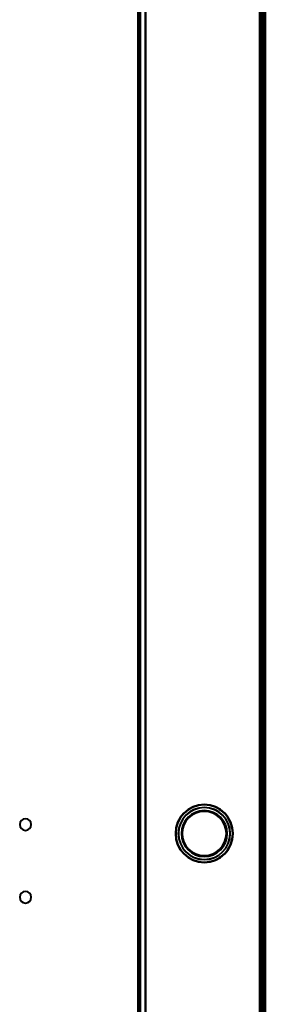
# Model space of a CAD drawing. Header units: millimetres. Extents: x -1115 to 1388, y -280 to 1010.
# Tile 72 of 76: x 294 to 362, y 469 to 740. Entities that reach past the tile are written whole.
import ezdxf

# ---------------------------------------------------------------- set-up
doc = ezdxf.new("R2010")
doc.units = ezdxf.units.MM
doc.layers.add('G-IMPT', color=8, linetype='Continuous', lineweight=40)

# ---------------------------------------------------------------- blocks, each defined once
blk = doc.blocks.new('NEXA 700 CALQUES_dwg-751640-Droite')
at = {"layer": 'G-IMPT'}
for p, q in [((327, 902.27), (327, 129.47)), ((361.5, 129.47), (361.5, 902.27)), ((362, 128.97), (362, 902.77)), ((362, 128.97), (362, 902.77)), ((327.5, 720.97), (327, 720.97)), ((327, 720.97), (327, 719.37)), ((327, 720.97), (327, 717.77)), ((327, 719.37), (327, 720.97)), ((327.5, 720.97), (327.5, 717.77)), ((327.5, 720.97), (327.5, 717.77)), ((327.5, 717.77), (327.5, 720.97)), ((327.5, 717.77), (327.5, 720.97)), ((327, 719.37), (327, 717.77)), ((327, 717.77), (327, 719.37)), ((327, 717.77), (327.5, 717.77)), ((327.5, 697), (327, 697)), ((327, 697), (327, 695.4)), ((327, 697), (327, 693.8)), ((327, 695.4), (327, 697)), ((327.5, 697), (327.5, 693.8)), ((327.5, 697), (327.5, 693.8)), ((327.5, 693.8), (327.5, 697)), ((327.5, 693.8), (327.5, 697)), ((327, 695.4), (327, 693.8)), ((327, 693.8), (327, 695.4)), ((327, 693.8), (327.5, 693.8)), ((327.5, 517.97), (327, 517.97)), ((327, 517.97), (327, 516.37)), ((327, 517.97), (327, 514.77)), ((327, 516.37), (327, 517.97)), ((327.5, 517.97), (327.5, 514.77)), ((327.5, 517.97), (327.5, 514.77)), ((327.5, 514.77), (327.5, 517.97)), ((327.5, 514.77), (327.5, 517.97)), ((327, 516.37), (327, 514.77)), ((327, 514.77), (327, 516.37)), ((327, 514.77), (327.5, 514.77)), ((327.5, 499.95), (327, 499.95)), ((327, 499.95), (327, 498.35)), ((327, 499.95), (327, 496.75)), ((327, 498.35), (327, 499.95)), ((327, 498.35), (327, 496.75)), ((327, 496.75), (327, 498.35)), ((327.5, 499.95), (327.5, 496.75)), ((327.5, 499.95), (327.5, 496.75)), ((327.5, 496.75), (327.5, 499.95)), ((327.5, 496.75), (327.5, 499.95)), ((327, 496.75), (327.5, 496.75))]:
    blk.add_line(p, q, dxfattribs=at)
at = {"layer": 'G-IMPT', "flags": 128}
for points in [[(327, 902.27), (327, 717.05), (327, 531.82), (327, 346.6), (327, 161.37)], [(327, 161.37), (327, 346.6), (327, 531.82), (327, 717.05), (327, 902.27)], [(327, 161.37), (327, 346.6), (327, 531.82), (327, 717.05), (327, 902.27)], [(327, 902.27), (327, 717.05), (327, 531.82), (327, 346.6), (327, 161.37)], [(327.6, 902.27), (327.6, 709.07), (327.6, 515.87), (327.6, 322.67), (327.6, 129.47)], [(327.6, 129.47), (327.6, 322.67), (327.6, 515.87), (327.6, 709.07), (327.6, 902.27)], [(327.6, 129.47), (327.6, 322.67), (327.6, 515.87), (327.6, 709.07), (327.6, 902.27)], [(327.6, 902.27), (327.6, 709.07), (327.6, 515.87), (327.6, 322.67), (327.6, 129.47)], [(329, 129.47), (329, 322.67), (329, 515.87), (329, 709.07), (329, 902.27)], [(329, 902.27), (329, 709.07), (329, 515.87), (329, 322.67), (329, 129.47)], [(329, 902.27), (329, 709.07), (329, 515.87), (329, 322.67), (329, 129.47)], [(329, 129.47), (329, 322.67), (329, 515.87), (329, 709.07), (329, 902.27)], [(329, 902.27), (329, 709.07), (329, 515.87), (329, 322.67), (329, 129.47)], [(329, 129.47), (329, 322.67), (329, 515.87), (329, 709.07), (329, 902.27)], [(329, 129.47), (329, 322.67), (329, 515.87), (329, 709.07), (329, 902.27)], [(329, 902.27), (329, 709.07), (329, 515.87), (329, 322.67), (329, 129.47)], [(360.5, 902.27), (360.5, 709.07), (360.5, 515.87), (360.5, 322.67), (360.5, 129.47)], [(360.5, 129.47), (360.5, 322.67), (360.5, 515.87), (360.5, 709.07), (360.5, 902.27)], [(360.5, 902.27), (360.5, 709.07), (360.5, 515.87), (360.5, 322.67), (360.5, 129.47)], [(360.5, 129.47), (360.5, 322.67), (360.5, 515.87), (360.5, 709.07), (360.5, 902.27)], [(360.5, 129.47), (360.5, 322.67), (360.5, 515.87), (360.5, 709.07), (360.5, 902.27)], [(360.5, 902.27), (360.5, 709.07), (360.5, 515.87), (360.5, 322.67), (360.5, 129.47)], [(360.5, 902.27), (360.5, 709.07), (360.5, 515.87), (360.5, 322.67), (360.5, 129.47)], [(360.5, 129.47), (360.5, 322.67), (360.5, 515.87), (360.5, 709.07), (360.5, 902.27)], [(360.9, 902.27), (360.9, 709.07), (360.9, 515.87), (360.9, 322.67), (360.9, 129.47)], [(360.9, 902.27), (360.9, 709.07), (360.9, 515.87), (360.9, 322.67), (360.9, 129.47)], [(360.9, 129.47), (360.9, 322.67), (360.9, 515.87), (360.9, 709.07), (360.9, 902.27)], [(360.9, 129.47), (360.9, 322.67), (360.9, 515.87), (360.9, 709.07), (360.9, 902.27)], [(360.9, 902.27), (360.9, 709.07), (360.9, 515.87), (360.9, 322.67), (360.9, 129.47)], [(360.9, 129.47), (360.9, 322.67), (360.9, 515.87), (360.9, 709.07), (360.9, 902.27)], [(361, 129.47), (361, 322.67), (361, 515.87), (361, 709.07), (361, 902.27)], [(361, 902.27), (361, 709.07), (361, 515.87), (361, 322.67), (361, 129.47)], [(361, 129.47), (361, 322.67), (361, 515.87), (361, 709.07), (361, 902.27)], [(361, 902.27), (361, 709.07), (361, 515.87), (361, 322.67), (361, 129.47)], [(361, 129.47), (361, 322.67), (361, 515.87), (361, 709.07), (361, 902.27)], [(361, 902.27), (361, 709.07), (361, 515.87), (361, 322.67), (361, 129.47)], [(361.4, 902.77), (361.4, 709.32), (361.4, 515.87), (361.4, 322.42), (361.4, 128.97)], [(361.4, 128.97), (361.4, 322.42), (361.4, 515.87), (361.4, 709.32), (361.4, 902.77)], [(361.4, 902.77), (361.4, 709.32), (361.4, 515.87), (361.4, 322.42), (361.4, 128.97)], [(361.4, 128.97), (361.4, 322.42), (361.4, 515.87), (361.4, 709.32), (361.4, 902.77)], [(361.4, 902.77), (361.4, 709.32), (361.4, 515.87), (361.4, 322.42), (361.4, 128.97)], [(361.4, 128.97), (361.4, 322.42), (361.4, 515.87), (361.4, 709.32), (361.4, 902.77)], [(361.4, 128.97), (361.4, 322.42), (361.4, 515.87), (361.4, 709.32), (361.4, 902.77)], [(361.4, 128.97), (361.4, 322.42), (361.4, 515.87), (361.4, 709.32), (361.4, 902.77)], [(361.4, 902.77), (361.4, 709.32), (361.4, 515.87), (361.4, 322.42), (361.4, 128.97)], [(361.4, 128.97), (361.4, 322.42), (361.4, 515.87), (361.4, 709.32), (361.4, 902.77)], [(361.4, 902.77), (361.4, 709.32), (361.4, 515.87), (361.4, 322.42), (361.4, 128.97)], [(361.4, 902.77), (361.4, 709.32), (361.4, 515.87), (361.4, 322.42), (361.4, 128.97)], [(361.5, 902.77), (361.5, 709.32), (361.5, 515.87), (361.5, 322.42), (361.5, 128.97)], [(361.5, 128.97), (361.5, 322.42), (361.5, 515.87), (361.5, 709.32), (361.5, 902.77)], [(361.5, 902.77), (361.5, 709.32), (361.5, 515.87), (361.5, 322.42), (361.5, 128.97)], [(361.5, 128.97), (361.5, 322.42), (361.5, 515.87), (361.5, 709.32), (361.5, 902.77)], [(361.5, 129.37), (361.5, 322.62), (361.5, 515.87), (361.5, 709.12), (361.5, 902.37)], [(361.5, 902.37), (361.5, 709.12), (361.5, 515.87), (361.5, 322.62), (361.5, 129.37)], [(361.5, 129.37), (361.5, 322.62), (361.5, 515.87), (361.5, 709.12), (361.5, 902.37)], [(361.5, 902.37), (361.5, 709.12), (361.5, 515.87), (361.5, 322.62), (361.5, 129.37)], [(361.5, 902.27), (361.5, 709.07), (361.5, 515.87), (361.5, 322.67), (361.5, 129.47)], [(361.5, 129.47), (361.5, 322.67), (361.5, 515.87), (361.5, 709.07), (361.5, 902.27)], [(361.5, 902.27), (361.5, 709.07), (361.5, 515.87), (361.5, 322.67), (361.5, 129.47)], [(361.5, 129.47), (361.5, 322.67), (361.5, 515.87), (361.5, 709.07), (361.5, 902.27)], [(361.5, 129.47), (361.5, 322.67), (361.5, 515.87), (361.5, 709.07), (361.5, 902.27)], [(361.5, 902.27), (361.5, 709.07), (361.5, 515.87), (361.5, 322.67), (361.5, 129.47)], [(361.5, 129.47), (361.5, 322.67), (361.5, 515.87), (361.5, 709.07), (361.5, 902.27)], [(361.5, 129.47), (361.5, 322.67), (361.5, 515.87), (361.5, 709.07), (361.5, 902.27)], [(361.5, 902.27), (361.5, 709.07), (361.5, 515.87), (361.5, 322.67), (361.5, 129.47)], [(361.5, 902.27), (361.5, 709.07), (361.5, 515.87), (361.5, 322.67), (361.5, 129.47)], [(361.5, 129.47), (361.5, 322.67), (361.5, 515.87), (361.5, 709.07), (361.5, 902.27)], [(361.5, 902.27), (361.5, 709.07), (361.5, 515.87), (361.5, 322.67), (361.5, 129.47)], [(362, 128.97), (362, 322.42), (362, 515.87), (362, 709.32), (362, 902.77)], [(362, 128.97), (362, 322.42), (362, 515.87), (362, 709.32), (362, 902.77)], [(362, 902.77), (362, 709.32), (362, 515.87), (362, 322.42), (362, 128.97)], [(362, 128.97), (362, 322.42), (362, 515.87), (362, 709.32), (362, 902.77)], [(362, 902.77), (362, 709.32), (362, 515.87), (362, 322.42), (362, 128.97)], [(362, 902.77), (362, 709.32), (362, 515.87), (362, 322.42), (362, 128.97)], [(362, 128.97), (362, 322.42), (362, 515.87), (362, 709.32), (362, 902.77)], [(362, 902.77), (362, 709.32), (362, 515.87), (362, 322.42), (362, 128.97)], [(362, 128.97), (362, 322.42), (362, 515.87), (362, 709.32), (362, 902.77)], [(362, 902.77), (362, 709.32), (362, 515.87), (362, 322.42), (362, 128.97)], [(362, 902.77), (362, 709.32), (362, 515.87), (362, 322.42), (362, 128.97)], [(362, 128.97), (362, 322.42), (362, 515.87), (362, 709.32), (362, 902.77)]]:
    blk.add_lwpolyline(points, dxfattribs=at)
at = {"layer": 'G-IMPT'}
for centre, radius, start, end in [((345.2, 515.87), 7.95, 90, 270), ((345.2, 515.87), 7.95, 90, 270), ((345.2, 515.87), 7.95, 90, 270), ((345.2, 515.87), 7.95, 90, 270), ((345.2, 515.87), 7.88, 0, 180), ((345.2, 515.87), 7.87, 360, 180), ((345.2, 515.87), 7.88, 90, 180), ((345.2, 515.87), 7.87, 90, 270), ((345.2, 515.87), 7.15, 90, 270), ((345.2, 515.87), 7.15, 90, 270), ((345.2, 515.87), 7.15, 90, 270), ((345.2, 515.87), 7.15, 0, 180), ((345.2, 515.87), 7.12, 90, 270), ((345.2, 515.87), 7.12, 90, 270), ((345.2, 515.87), 7.95, 270, 90), ((345.2, 515.87), 7.95, 270, 90), ((345.2, 515.87), 7.95, 270, 90), ((345.2, 515.87), 7.95, 270, 90), ((345.2, 515.87), 7.87, 0, 90), ((345.2, 515.87), 7.87, 270, 90), ((345.2, 515.87), 7.15, 270, 90), ((345.2, 515.87), 7.15, 270, 90), ((345.2, 515.87), 7.15, 270, 90), ((345.2, 515.87), 7.12, 270, 90), ((345.2, 515.87), 7.12, 270, 90), ((296, 518.35), 1.6, 0, 180), ((296, 518.35), 1.6, 0, 180), ((296, 518.35), 1.6, 0, 180), ((296, 518.35), 1.6, 0, 180), ((345.2, 515.87), 6.31, 90, 180), ((345.2, 515.87), 6.31, 90, 270), ((345.2, 515.87), 6.15, 90, 270), ((345.2, 515.87), 6.15, 90, 270), ((345.2, 515.87), 6.08, 90, 270), ((345.2, 515.87), 6.08, 90, 270), ((345.2, 515.87), 6.31, 360, 90), ((345.2, 515.87), 6.31, 270, 90), ((345.2, 515.87), 6.15, 270, 90), ((345.2, 515.87), 6.15, 270, 90), ((345.2, 515.87), 6.08, 270, 90), ((345.2, 515.87), 6.08, 270, 90), ((296, 518.35), 1.6, 180, 0), ((296, 518.35), 1.6, 180, 0), ((296, 518.35), 1.6, 180, 0), ((296, 518.35), 1.6, 180, 360), ((345.2, 515.87), 7.88, 180, 360), ((345.2, 515.87), 7.87, 180, 0), ((345.2, 515.87), 7.88, 180, 360), ((345.2, 515.87), 7.15, 180, 270), ((345.2, 515.87), 6.31, 180, 0), ((345.2, 515.87), 7.15, 270, 0), ((296, 498.35), 1.6, 0, 180), ((296, 498.35), 1.6, 0, 180), ((296, 498.35), 1.6, 360, 180), ((296, 498.35), 1.6, 0, 180), ((296, 498.35), 1.6, 180, 0), ((296, 498.35), 1.6, 180, 0), ((296, 498.35), 1.6, 180, 360), ((296, 498.35), 1.6, 180, 360)]:
    blk.add_arc(centre, radius, start, end, dxfattribs=at)

msp = doc.modelspace()

# ---------------------------------------------------------------- block references
at = {"layer": 'G-IMPT'}
msp.add_blockref('NEXA 700 CALQUES_dwg-751640-Droite', (0, 0), dxfattribs=at)

doc.saveas('drawing.dxf')
